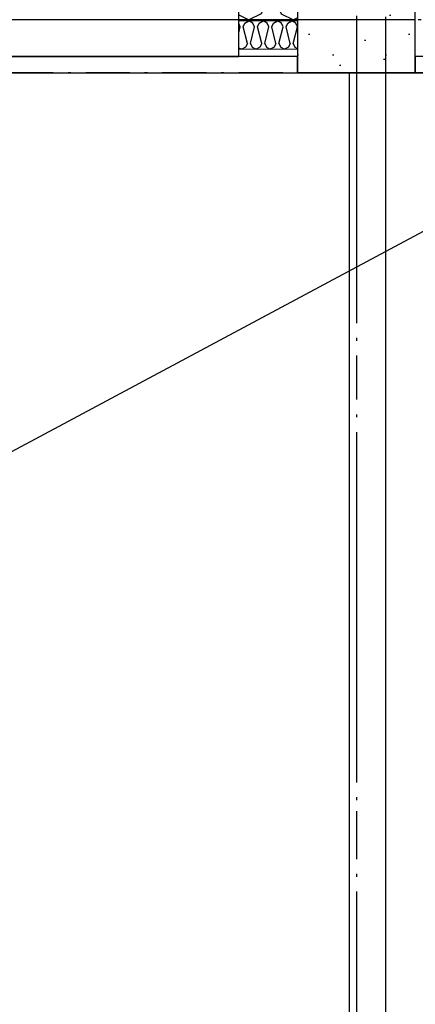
# Model space of a CAD drawing. Header units: millimetres. Extents: x -117798 to 93698, y -182207 to 252400.
# Tile 187 of 222: x -65645 to -64973, y -16693 to -15022. Entities that reach past the tile are written whole.
import ezdxf
from ezdxf.enums import TextEntityAlignment as Align

# ---------------------------------------------------------------- set-up
doc = ezdxf.new("R2010")
doc.units = ezdxf.units.MM
doc.header["$LTSCALE"] = 0.5
doc.header["$MEASUREMENT"] = 0
for name, pattern in [('Akselinje', [1500, 1000, -200, 100, -200]), ('Over snittplan', [260, 150, -50, 10, -50]), ('PLINE', [0])]:
    doc.linetypes.add(name, pattern=pattern)
for name, color, linetype in [('222- Søyler', 7, 'Continuous'), ('222- Søyler  (Skravur)', 7, 'Continuous'), ('223- Bjelker', 7, 'Continuous'), ('232- Ikke-bærende yttervegger', 7, 'Continuous'), ('232- Ikke-bærende yttervegger (Skravur)', 7, 'Continuous'), ('232- Ikke-bærende yttervegger (Skravur)(Nye konstruksjoner)', 7, 'Continuous'), ('232- Ikke-bærende yttervegger(Nye konstruksjoner)', 7, 'Continuous'), ('251- Frittbærende dekker(Nye konstruksjoner)', 7, 'Continuous'), ('256- Faste himlinger og overflatebehandling(Nye konstruksjoner)', 7, 'Continuous'), ('261- Primærkonstruksjon (tak)', 7, 'Continuous'), ('261- Primærkonstruksjon (tak)(Nye konstruksjoner)', 7, 'Continuous'), ('82-- Modullinjer', 7, 'Continuous'), ('862- M___Nettoareal(Nye konstruksjoner)', 7, 'Continuous'), ('862- M___Nettoareal(Polylinje)(Nye konstruksjoner)', 7, 'Continuous'), ('862- M___Nettoareal(Tekst)(Nye konstruksjoner)', 7, 'Continuous')]:
    doc.layers.add(name, color=color, linetype=linetype)
doc.layers.add('236- Innvendig kledning og overflate(Nye konstruksjoner)', color=7, linetype='Continuous', lineweight=0)
doc.styles.add('GENERATED_STYLE_1', font='arial.ttf')
doc.styles.add('GENERATED_STYLE_4', font='arial.ttf')

# ---------------------------------------------------------------- blocks, each defined once
blk = doc.blocks.new('Teknisk vent._A-214_26', base_point=(-66816.6, -20004.2))
at = {"layer": '862- M___Nettoareal(Polylinje)(Nye konstruksjoner)', "linetype": 'PLINE', "flags": 128}
blk.add_lwpolyline([(-70728.2, -18466.9), (-68648.2, -18466.9), (-68648.2, -25811.9), (-68573.2, -25811.9), (-68573.2, -25749.4), (-65173.2, -25749.4), (-65173.2, -25811.9), (-64973.2, -25811.9), (-64973.2, -25749.4), (-64405.7, -25749.4), (-64405.7, -15084.4), (-64973.2, -15084.4), (-64973.2, -15111.9), (-65173.2, -15111.9), (-65173.2, -15084.4), (-68573.2, -15084.4), (-68573.2, -15111.9), (-68773.2, -15111.9), (-68773.2, -15096.9), (-70728.2, -15096.9)], close=True, dxfattribs=at)
at = {"layer": '862- M___Nettoareal(Tekst)(Nye konstruksjoner)', "style": 'GENERATED_STYLE_1'}
for tag, height, p in [('DUMMY_862', 150, (-66934.4, -19409.6)), ('ROOM_NAME', 150, (-66934.4, -20633)), ('DUMMY_861', 100, (-67091.6, -20232.7)), ('ROOM_NUMBER', 100, (-67091.6, -20621.6)), ('DUMMY_863', 100, (-66698.7, -20598.7))]:
    blk.add_attdef(tag, text='', height=height, rotation=90, dxfattribs=at).set_placement(p, align=Align.TOP_LEFT)
blk = doc.blocks.new('*X150')
at = {"layer": '232- Ikke-bærende yttervegger (Skravur)', "linetype": 'PLINE'}
for p, q in [((-65238.7, -14883.5), (-65218, -14871.9)), ((-65197.3, -14883.5), (-65218, -14871.9)), ((-65273.1, -14883.5), (-65273.2, -14883.5)), ((-65263.9, -14903.8), (-65273.1, -14883.5)), ((-65247.9, -14903.8), (-65238.7, -14883.5)), ((-65188, -14903.8), (-65197.3, -14883.5)), ((-65273.2, -14940.9), (-65263.9, -14903.8)), ((-65226, -14991.8), (-65247.9, -14903.8)), ((-65210, -14991.8), (-65188, -14903.8)), ((-65226, -14991.8), (-65235.2, -15012.1)), ((-65210, -14991.8), (-65200.8, -15012.1)), ((-65273.2, -15013.8), (-65255.9, -15021.9)), ((-65235.2, -15012.1), (-65255.9, -15021.9)), ((-65200.8, -15012.1), (-65180, -15021.9)), ((-65173.2, -15018.7), (-65180, -15021.9))]:
    blk.add_line(p, q, dxfattribs=at)
blk = doc.blocks.new('*X431')
at = {"layer": '232- Ikke-bærende yttervegger (Skravur)(Nye konstruksjoner)', "linetype": 'PLINE'}
for p, q in [((-65262.6, -15027.6), (-65255.9, -15023.9)), ((-65249.3, -15027.6), (-65255.9, -15023.9)), ((-65238.3, -15027.6), (-65231.6, -15023.9)), ((-65225, -15027.6), (-65231.6, -15023.9)), ((-65214, -15027.6), (-65207.4, -15023.9)), ((-65200.7, -15027.6), (-65207.4, -15023.9)), ((-65189.7, -15027.6), (-65183.1, -15023.9)), ((-65176.4, -15027.6), (-65183.1, -15023.9)), ((-65270.6, -15034.1), (-65273.2, -15028.5)), ((-65273.2, -15044.3), (-65270.6, -15034.1)), ((-65265.5, -15034.1), (-65262.6, -15027.6)), ((-65258.5, -15062.3), (-65265.5, -15034.1)), ((-65253.4, -15062.3), (-65246.3, -15034.1)), ((-65246.3, -15034.1), (-65249.3, -15027.6)), ((-65241.2, -15034.1), (-65238.3, -15027.6)), ((-65234.2, -15062.3), (-65241.2, -15034.1)), ((-65229.1, -15062.3), (-65222, -15034.1)), ((-65222, -15034.1), (-65225, -15027.6)), ((-65216.9, -15034.1), (-65214, -15027.6)), ((-65209.9, -15062.3), (-65216.9, -15034.1)), ((-65204.8, -15062.3), (-65197.8, -15034.1)), ((-65197.8, -15034.1), (-65200.7, -15027.6)), ((-65192.7, -15034.1), (-65189.7, -15027.6)), ((-65185.6, -15062.3), (-65192.7, -15034.1)), ((-65180.5, -15062.3), (-65173.5, -15034.1)), ((-65173.5, -15034.1), (-65176.4, -15027.6)), ((-65273.2, -15069.5), (-65268.1, -15071.9)), ((-65261.4, -15068.8), (-65268.1, -15071.9)), ((-65258.5, -15062.3), (-65261.4, -15068.8)), ((-65253.4, -15062.3), (-65250.4, -15068.8)), ((-65250.4, -15068.8), (-65243.8, -15071.9)), ((-65237.1, -15068.8), (-65243.8, -15071.9)), ((-65234.2, -15062.3), (-65237.1, -15068.8)), ((-65229.1, -15062.3), (-65226.1, -15068.8)), ((-65226.1, -15068.8), (-65219.5, -15071.9)), ((-65212.9, -15068.8), (-65219.5, -15071.9)), ((-65209.9, -15062.3), (-65212.9, -15068.8)), ((-65204.8, -15062.3), (-65201.8, -15068.8)), ((-65201.8, -15068.8), (-65195.2, -15071.9)), ((-65188.6, -15068.8), (-65195.2, -15071.9)), ((-65185.6, -15062.3), (-65188.6, -15068.8)), ((-65180.5, -15062.3), (-65177.6, -15068.8)), ((-65177.6, -15068.8), (-65173.2, -15070.9))]:
    blk.add_line(p, q, dxfattribs=at)
blk = doc.blocks.new('Standard grid marker[212]', base_point=(-65073.2, 26434.4))
at = {"layer": '82-- Modullinjer', "linetype": 'Akselinje'}
blk.add_line((-65073.2, 26234.4), (-65073.2, -50374.4), dxfattribs=at)
at = {"layer": '82-- Modullinjer', "style": 'GENERATED_STYLE_4'}
for tag, p in [('AC_MarkerText_1_0', (-65200.7, 26644.4)), ('AC_MarkerText_1_1', (-65200.7, -50864.4))]:
    blk.add_attdef(tag, text='', height=175, rotation=90, dxfattribs=at).set_placement(p, align=Align.TOP_CENTER)

msp = doc.modelspace()

# ---------------------------------------------------------------- hatches: boundary and pattern name
at = {"layer": '222- Søyler  (Skravur)', "linetype": 'Continuous'}
h = msp.add_hatch(dxfattribs=at)
h.set_pattern_fill('Betong_strukturell', color=256, style=0, pattern_type=2)
h.set_pattern_definition([(0, (-65173.16, -15111.93), (0, 311.77), [30, -150]), (0, (-65083.16, -15267.8), (0, 311.77), [30, -150]), (300, (-65173.16, -15111.93), (270, 155.9), [30, -150]), (300, (-64993.16, -15111.93), (270, 155.9), [30, -150]), (240, (-65143.16, -15111.93), (-270, 155.9), [30, -150]), (240, (-64963.16, -15111.93), (-270, 155.9), [30, -150]), (0, (-65173.16, -15141.93), (0, 60), [0, -60, 0, -90]), (315, (-65143.16, -15141.93), (42.426, 42.426), [0, -45, 0, -75])])
h.paths.add_polyline_path([(-64973.2, -15111.9), (-64973.2, -14921.9), (-65173.2, -14921.9), (-65173.2, -15111.9)])
at = {"layer": '232- Ikke-bærende yttervegger (Skravur)(Nye konstruksjoner)', "linetype": 'Continuous'}
msp.add_hatch(color=256, dxfattribs=at).paths.add_polyline_path([(-65273.2, -15021.9), (-65273.2, -15023.9), (-65173.2, -15023.9), (-65173.2, -15021.9)])
h = msp.add_hatch(dxfattribs=at)
h.set_pattern_fill('Gips', color=256, style=0, pattern_type=2)
h.set_pattern_definition([(180, (0, 0), (0, 86.60254), [0, -50]), (180, (-25, -43.3), (0, 86.60254), [0, -50])])
h.paths.add_polyline_path([(-65273.2, -15071.9), (-65273.2, -15084.4), (-65173.2, -15084.4), (-65173.2, -15071.9)])

# ---------------------------------------------------------------- linework, layer by layer
at = {"layer": '222- Søyler', "linetype": 'PLINE', "flags": 128}
msp.add_lwpolyline([(-64973.2, -15111.9), (-64973.2, -14921.9), (-65173.2, -14921.9), (-65173.2, -15111.9)], close=True, dxfattribs=at)
at = {"layer": '223- Bjelker', "linetype": 'Over snittplan'}
msp.add_line((-64288.2, -15111.9), (-77768.2, -15111.9), dxfattribs=at)
at = {"layer": '232- Ikke-bærende yttervegger', "linetype": 'PLINE', "flags": 128}
msp.add_lwpolyline([(-65273.2, -15021.9), (-65173.2, -15021.9)], dxfattribs=at)
at = {"layer": '232- Ikke-bærende yttervegger(Nye konstruksjoner)', "linetype": 'PLINE'}
msp.add_line((-65173.2, -15023.9), (-65273.2, -15023.9), dxfattribs=at)
at = {"layer": '232- Ikke-bærende yttervegger(Nye konstruksjoner)', "linetype": 'PLINE', "flags": 128}
for points in [[(-65273.2, -15021.9), (-65273.2, -14871.9)], [(-65273.2, -15023.9), (-65273.2, -15021.9)], [(-65173.2, -15021.9), (-65273.2, -15021.9)], [(-65273.2, -15071.9), (-65273.2, -15023.9)], [(-65273.2, -15084.4), (-65273.2, -15071.9)], [(-66293.2, -15084.4), (-65273.2, -15084.4)], [(-65085.7, -15111.9), (-65085.7, -18521.9)], [(-65023.2, -18521.9), (-65023.2, -15111.9)]]:
    msp.add_lwpolyline(points, dxfattribs=at)
at = {"layer": '236- Innvendig kledning og overflate(Nye konstruksjoner)', "linetype": 'PLINE'}
msp.add_line((-65273.2, -15071.9), (-65173.2, -15071.9), dxfattribs=at)
at = {"layer": '236- Innvendig kledning og overflate(Nye konstruksjoner)', "linetype": 'PLINE', "flags": 128}
msp.add_lwpolyline([(-65273.2, -15084.4), (-65173.2, -15084.4)], dxfattribs=at)
at = {"layer": '251- Frittbærende dekker(Nye konstruksjoner)', "linetype": 'Over snittplan', "flags": 128}
msp.add_lwpolyline([(-64343.2, -25811.9), (-64343.2, -15021.9), (-65073.2, -15021.9), (-65073.2, -25811.9)], close=True, dxfattribs=at)
at = {"layer": '256- Faste himlinger og overflatebehandling(Nye konstruksjoner)', "linetype": 'PLINE'}
msp.add_line((-70728.2, -18466.9), (-64405.7, -15084.4), dxfattribs=at)
at = {"layer": '256- Faste himlinger og overflatebehandling(Nye konstruksjoner)', "linetype": 'PLINE', "flags": 128}
msp.add_lwpolyline([(-70728.2, -15111.9), (-64343.2, -15111.9)], dxfattribs=at)
at = {"layer": '261- Primærkonstruksjon (tak)', "linetype": 'PLINE', "flags": 128}
msp.add_lwpolyline([(-65023.2, -25816.9), (-65023.2, -15016.9)], dxfattribs=at)
at = {"layer": '261- Primærkonstruksjon (tak)(Nye konstruksjoner)', "linetype": 'PLINE', "flags": 128}
msp.add_lwpolyline([(-64973.2, -15021.9), (-70073.2, -15021.9)], dxfattribs=at)

# ---------------------------------------------------------------- block references
at = {"layer": '232- Ikke-bærende yttervegger'}
msp.add_blockref('*X150', (0, 0), dxfattribs=at)
at = {"layer": '232- Ikke-bærende yttervegger(Nye konstruksjoner)'}
msp.add_blockref('*X431', (0, 0), dxfattribs=at)
at = {"layer": '82-- Modullinjer', "linetype": 'PLINE'}
msp.add_blockref('Standard grid marker[212]', (-65073.2, 26434.4), dxfattribs=at)
at = {"layer": '862- M___Nettoareal(Nye konstruksjoner)', "linetype": 'Continuous'}
msp.add_blockref('Teknisk vent._A-214_26', (-66816.6, -20004.2), dxfattribs=at)

doc.saveas('drawing.dxf')
